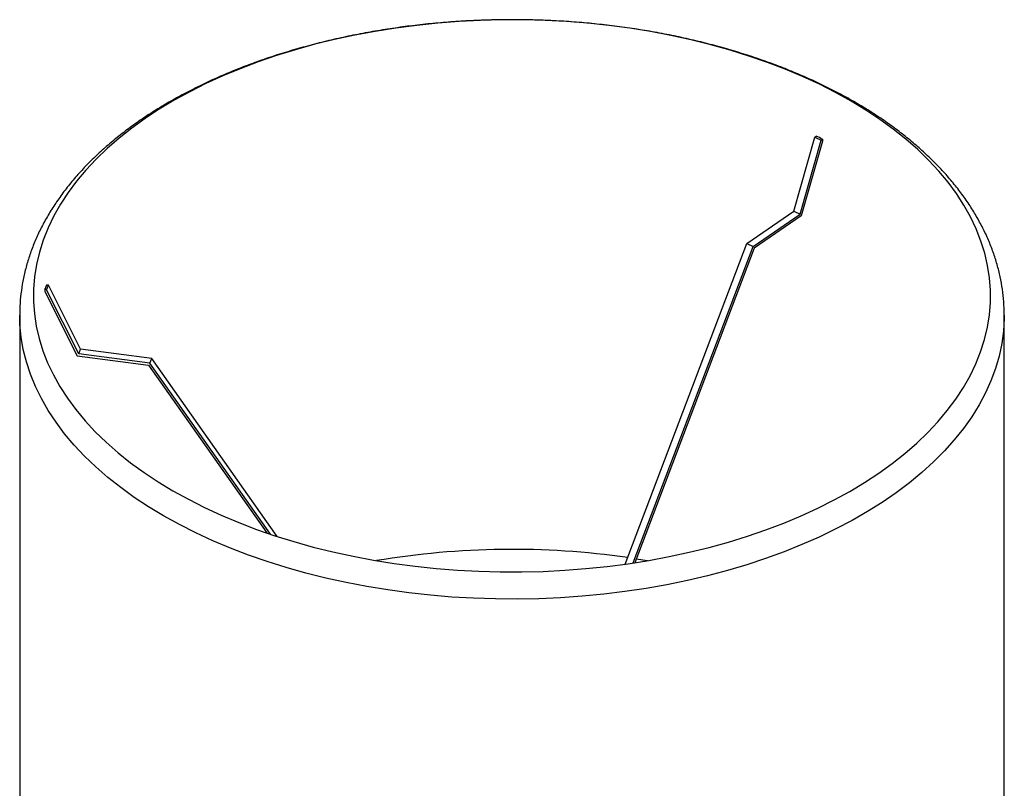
# Paper-space layout '_Isométrica' of a CAD drawing. Header units: millimetres. Extents: x -331 to 29, y -307 to 328.
# Tile 6 of 6: x -331 to 29, y 47 to 328. Entities that reach past the tile are written whole.
import ezdxf

# ---------------------------------------------------------------- set-up
doc = ezdxf.new("R2010")
doc.units = ezdxf.units.MM

psp = doc.layouts.new('_Isométrica')

# ---------------------------------------------------------------- linework, layer by layer
at = {"color": 7, "linetype": 'Continuous', "lineweight": 25}
for p, q in [((-48.12, 258), (-40.36, 285.14)), ((-40.36, 285.14), (-39.91, 285.45)), ((-40.36, 285.14), (-38.06, 284.03)), ((-45.82, 256.88), (-38.06, 284.03)), ((-37.61, 283.64), (-45.4, 256.35)), ((-38.06, 284.03), (-37.61, 284.34)), ((-37.61, 284.34), (-37.61, 283.64)), ((-65.26, 246.19), (-48.12, 258)), ((-62.96, 245.07), (-45.82, 256.88)), ((-45.4, 256.35), (-62.62, 244.5)), ((-48.12, 258), (-45.82, 256.88)), ((-109.73, 128.85), (-65.26, 246.19)), ((-106.85, 129.27), (-62.96, 245.07)), ((-65.26, 246.19), (-62.96, 245.07)), ((-62.62, 244.5), (-106.25, 129.36)), ((-320.66, 230.88), (-321.35, 230.97)), ((-321.33, 229.19), (-320.66, 230.88)), ((-308.89, 207.52), (-320.66, 230.88)), ((-322.02, 229.29), (-322.02, 228.58)), ((-321.33, 229.19), (-322.02, 229.29)), ((-322.02, 228.58), (-310.19, 205.1)), ((-309.57, 205.83), (-321.33, 229.19)), ((-331.15, 219.93), (-331.15, 40.29)), ((28.85, 219.93), (28.84, 219.63)), ((28.85, 40.29), (28.85, 219.93)), ((-309.57, 205.83), (-308.89, 207.52)), ((-283.55, 202.38), (-309.57, 205.83)), ((-282.88, 204.06), (-308.89, 207.52)), ((-310.19, 205.1), (-284.08, 201.63)), ((-284.08, 201.63), (-240.78, 140.23)), ((-283.55, 202.38), (-282.88, 204.06)), ((-239.39, 139.76), (-283.55, 202.38)), ((-236.96, 138.96), (-282.88, 204.06)), ((-105.71, 130.78), (-101.6, 130.11))]:
    psp.add_line(p, q, dxfattribs=at)
at = {"color": 7, "linetype": 'Continuous', "lineweight": 25, "flags": 128}
psp.add_lwpolyline([(-38.75, 304.43), (-44.88, 307.27), (-51.23, 309.94), (-57.77, 312.44), (-64.51, 314.78), (-71.42, 316.93), (-78.49, 318.91), (-85.7, 320.7), (-93.05, 322.3), (-100.51, 323.71), (-108.08, 324.92), (-115.73, 325.94), (-123.46, 326.75), (-131.24, 327.37), (-139.06, 327.79), (-146.9, 328), (-154.76, 328.01), (-162.6, 327.81), (-170.42, 327.41), (-178.21, 326.81), (-185.94, 326.01), (-193.6, 325.01), (-201.17, 323.81), (-208.65, 322.42), (-216, 320.84), (-223.23, 319.06), (-230.31, 317.1), (-237.24, 314.96), (-243.98, 312.64), (-250.55, 310.15), (-256.91, 307.49), (-263.06, 304.67), (-268.98, 301.7), (-274.67, 298.57), (-280.11, 295.3), (-285.28, 291.89), (-290.19, 288.35), (-294.82, 284.69), (-299.16, 280.91), (-303.2, 277.02), (-306.93, 273.03), (-310.35, 268.95), (-313.45, 264.79), (-316.23, 260.55), (-318.67, 256.24), (-320.77, 251.87), (-322.53, 247.45), (-323.95, 242.99), (-325.02, 238.5), (-325.74, 233.99), (-326.1, 229.46), (-326.12, 224.92), (-325.78, 220.39), (-325.09, 215.88), (-324.05, 211.38), (-322.66, 206.92), (-320.93, 202.5), (-318.85, 198.13), (-316.44, 193.81), (-313.7, 189.57), (-310.62, 185.39), (-307.23, 181.31), (-303.52, 177.31), (-299.5, 173.41), (-295.19, 169.62), (-290.59, 165.95), (-285.7, 162.4), (-280.54, 158.98), (-275.13, 155.7), (-269.46, 152.56), (-263.56, 149.57), (-257.43, 146.74), (-251.08, 144.07), (-244.54, 141.56), (-237.8, 139.23), (-230.89, 137.07), (-223.82, 135.1), (-216.61, 133.31), (-209.26, 131.71), (-201.8, 130.3), (-194.23, 129.09), (-186.58, 128.07), (-178.85, 127.25), (-171.07, 126.63), (-163.25, 126.22), (-155.41, 126.01), (-147.55, 126), (-139.71, 126.19), (-131.88, 126.59), (-124.1, 127.19), (-116.37, 127.99), (-108.71, 128.99), (-101.14, 130.19), (-93.66, 131.58), (-86.31, 133.17), (-79.08, 134.94), (-72, 136.9), (-65.07, 139.04), (-58.32, 141.36), (-51.76, 143.85), (-45.4, 146.51), (-39.25, 149.33), (-33.33, 152.31), (-27.64, 155.43), (-22.2, 158.71), (-17.03, 162.11), (-12.12, 165.65), (-7.49, 169.32), (-3.15, 173.1), (0.89, 176.98), (4.62, 180.97), (8.04, 185.05), (11.14, 189.22), (13.92, 193.46), (16.36, 197.77), (18.46, 202.14), (20.22, 206.55), (21.64, 211.01), (22.71, 215.5), (23.43, 220.02), (23.79, 224.55), (23.81, 229.08), (23.47, 233.61), (22.78, 238.13), (21.74, 242.62), (20.35, 247.08), (18.62, 251.51), (16.55, 255.88), (14.13, 260.19), (11.39, 264.44), (8.31, 268.61), (4.92, 272.7), (1.21, 276.7), (-2.8, 280.59), (-7.12, 284.38), (-11.72, 288.05), (-16.61, 291.6), (-21.76, 295.02), (-27.18, 298.31), (-32.85, 301.44), (-38.75, 304.43)], dxfattribs=at)
at = {"color": 8, "linetype": 'Continuous', "lineweight": 25, "flags": 128}
for points in [[(-266.77, 140.29), (-272.76, 143.32), (-278.51, 146.5), (-284.01, 149.82), (-289.25, 153.28), (-294.22, 156.87), (-298.92, 160.59), (-303.32, 164.42), (-307.42, 168.36), (-311.22, 172.4), (-314.71, 176.54), (-317.87, 180.75), (-320.71, 185.05), (-323.22, 189.41), (-325.39, 193.84), (-327.22, 198.31), (-328.7, 202.83), (-329.84, 207.38), (-330.62, 211.95), (-331.06, 216.55), (-331.15, 219.99)], [(28.84, 219.63), (28.83, 218.72), (28.56, 214.13), (27.94, 209.54), (26.97, 204.98), (25.65, 200.44), (23.99, 195.95), (21.98, 191.5), (19.63, 187.11), (16.95, 182.78), (13.94, 178.52), (10.6, 174.35), (6.95, 170.26), (2.99, 166.27), (-1.27, 162.39), (-5.83, 158.62), (-10.67, 154.97), (-15.78, 151.44), (-21.16, 148.05), (-26.8, 144.8), (-32.68, 141.7), (-38.79, 138.75), (-45.12, 135.96), (-51.66, 133.34), (-58.39, 130.88), (-65.3, 128.6), (-72.38, 126.5), (-79.62, 124.58), (-87, 122.84), (-94.5, 121.3), (-102.11, 119.95), (-109.82, 118.8), (-117.61, 117.84), (-125.46, 117.08), (-133.37, 116.53), (-141.31, 116.17), (-149.27, 116.03), (-157.23, 116.08), (-165.19, 116.34), (-173.11, 116.8), (-180.99, 117.46), (-188.81, 118.32), (-196.56, 119.38), (-204.22, 120.64), (-211.78, 122.09), (-219.22, 123.73), (-226.52, 125.57), (-233.68, 127.58), (-240.67, 129.78), (-247.49, 132.15), (-254.12, 134.7), (-260.55, 137.41), (-266.77, 140.29)]]:
    psp.add_lwpolyline(points, dxfattribs=at)
at = {"color": 7, "linetype": 'Continuous', "lineweight": 25}
for centre, radius, start, end in [((-120.24, 116.47), 187.11, 63.7922, 64.5744), ((-259.14, 205.19), 67.35, 157.4869, 159.0327), ((-151.12, -164.61), 298.86, 81.8638, 99.5506)]:
    psp.add_arc(centre, radius, start, end, dxfattribs=at)
psp.add_open_spline([(28.83, 219.6), (28.83, 219.82), (28.89, 221.57), (28.7, 224.85), (28.23, 229.43), (27.41, 233.98), (26.29, 238.51), (24.85, 243), (23.11, 247.46), (21.06, 251.86), (18.69, 256.22), (16.03, 260.51), (13.06, 264.72), (9.79, 268.87), (6.24, 272.92), (2.4, 276.87), (-1.72, 280.72), (-6.11, 284.46), (-10.76, 288.08), (-15.66, 291.58), (-20.8, 294.93), (-26.16, 298.16), (-31.75, 301.23), (-37.54, 304.16), (-43.53, 306.94), (-49.71, 309.55), (-56.06, 312.01), (-62.57, 314.3), (-69.23, 316.43), (-76.04, 318.38), (-82.97, 320.17), (-90.02, 321.77), (-97.17, 323.2), (-104.42, 324.45), (-111.74, 325.52), (-119.13, 326.4), (-126.58, 327.1), (-134.07, 327.62), (-141.58, 327.95), (-149.11, 328.09), (-156.65, 328.05), (-164.18, 327.82), (-171.68, 327.41), (-179.15, 326.81), (-186.57, 326.02), (-193.93, 325.05), (-201.22, 323.9), (-208.42, 322.57), (-215.53, 321.06), (-222.52, 319.37), (-229.4, 317.51), (-236.14, 315.48), (-242.74, 313.28), (-249.18, 310.91), (-255.45, 308.38), (-261.54, 305.69), (-267.45, 302.84), (-273.15, 299.84), (-278.65, 296.69), (-283.92, 293.4), (-288.96, 289.97), (-293.76, 286.4), (-298.31, 282.71), (-302.6, 278.89), (-306.61, 274.96), (-310.35, 270.92), (-313.79, 266.78), (-316.94, 262.55), (-319.79, 258.24), (-322.32, 253.86), (-324.55, 249.42), (-326.45, 244.93), (-328.04, 240.4), (-329.3, 235.83), (-330.25, 231.25), (-330.86, 226.66), (-331.15, 222.9), (-331.12, 220.68), (-331.12, 220)], degree=3, knots=[0, 0, 0, 0, 0.001857, 0.014708, 0.027557, 0.04042, 0.053312, 0.066249, 0.079243, 0.092302, 0.105432, 0.118633, 0.131905, 0.145242, 0.158638, 0.172084, 0.185571, 0.199091, 0.212636, 0.226198, 0.23977, 0.253349, 0.266928, 0.280505, 0.294078, 0.307645, 0.321204, 0.334756, 0.348301, 0.361838, 0.375367, 0.38889, 0.402407, 0.415918, 0.429424, 0.442926, 0.456425, 0.46992, 0.483414, 0.496907, 0.510399, 0.523892, 0.537386, 0.550881, 0.56438, 0.577881, 0.591387, 0.604898, 0.618415, 0.631938, 0.645469, 0.659007, 0.672554, 0.686109, 0.699674, 0.713248, 0.726831, 0.740422, 0.75402, 0.767623, 0.781229, 0.794834, 0.808433, 0.822019, 0.835585, 0.849125, 0.862628, 0.876085, 0.889487, 0.902825, 0.916092, 0.929286, 0.942403, 0.955449, 0.968429, 0.981354, 0.994237, 1, 1, 1, 1], dxfattribs=at)

doc.saveas('drawing.dxf')
